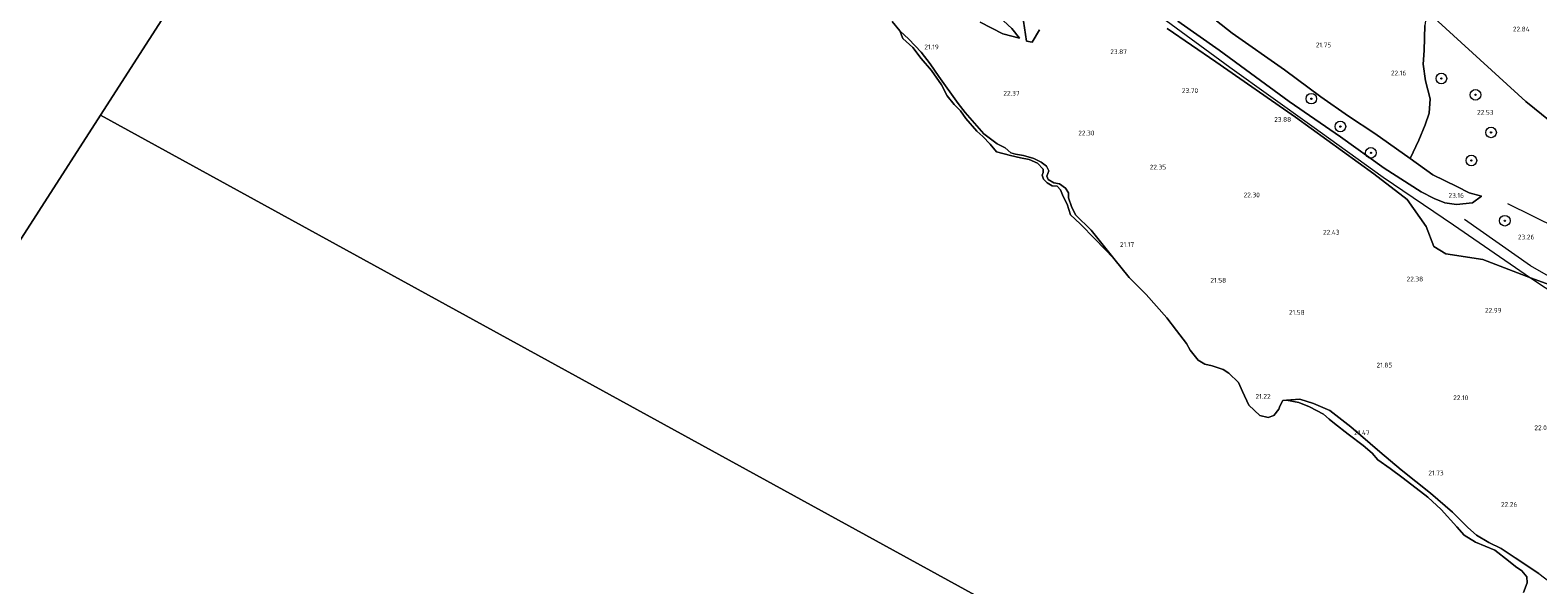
# Model space of a CAD drawing. Header units: metres. Extents: x 185049 to 189876, y 349292 to 352302.
# Tile 93 of 256: x 187055 to 187622, y 350680 to 350889. Entities that reach past the tile are written whole.
import ezdxf
from ezdxf.enums import TextEntityAlignment as Align

# ---------------------------------------------------------------- set-up
doc = ezdxf.new("R2010")
doc.units = ezdxf.units.M
for name, color, linetype, lineweight in [('B-WE-GR-BOOM-S', 90, 'Continuous', 25), ('B-WE-GR-GRAS-GV', 60, 'Continuous', 13), ('B-WE-GW-OPHOGING_KRUIN-G', 90, 'Continuous', 18), ('B-WE-GW-TALUD_KRUIN-G', 90, 'Continuous', 18), ('B-WE-GW-TALUD_TEEN-G', 90, 'Continuous', 18), ('B-WE-OG-BREUKLIJN-G', 7, 'Continuous', 18), ('B-WE-OG-HOOGTELIJN-G', 7, 'Continuous', 18), ('B-WE-OG-TERREIN_GROEN-GV', 7, 'Continuous', 18), ('B-WE-OG-WATER_POEL-GV', 7, 'Continuous', 18), ('X-XX-AL-HOOGTELABEL-S', 7, 'Continuous', 25)]:
    doc.layers.add(name, color=color, linetype=linetype, lineweight=lineweight)
doc.styles.add('NLCS-ISO-ANNOTATIVE-T18', font='NLCS-ISO.ttf', dxfattribs={"height": 1.8})

# ---------------------------------------------------------------- blocks, each defined once
blk = doc.blocks.new('SAL-HOOGTELABEL-SO')
at = {"color": 0, "linetype": 'ByBlock', "lineweight": -2, "style": 'NLCS-ISO-ANNOTATIVE-T18'}
blk.add_attdef('HOOGTE', text='', height=1.8, dxfattribs=at).set_placement((2.79, 0), align=Align.RIGHT)
blk = doc.blocks.new('SGR-BOOM_01-SO')
at = {"linetype": 'ByBlock', "lineweight": 18}
h = blk.add_hatch(color=0, dxfattribs=at)
h.dxf.hatch_style = 1
edge = h.paths.add_edge_path()
edge.add_arc((0, 0), 0.25, 0, 360)
at = {"color": 0, "linetype": 'ByBlock', "lineweight": 18}
for radius in [2, 0.25]:
    blk.add_circle((0, 0), radius, dxfattribs=at)

msp = doc.modelspace()

# ---------------------------------------------------------------- linework, layer by layer
at = {"layer": 'B-WE-GR-GRAS-GV'}
for points in [[(187650.157, 350835.931, 22.259), (187617.541, 350862.449, 22.388), (187580.253, 350896.447, 22.559)], [(187580.253, 350896.447, 22.559), (187617.541, 350862.449, 22.388), (187650.157, 350835.931, 22.259)], [(187434.616, 350889.499, 24.73), (187431.837, 350884.836, 24.446), (187429.68, 350885.15, 24.541), (187428.166, 350895.186, 25.54)], [(187626.547, 350793.45, 24.004), (187619.267, 350796.108, 24.162), (187601.302, 350802.965, 23.872), (187587.397, 350805.072, 23.535), (187582.834, 350807.885, 23.577), (187579.956, 350815.353, 23.423), (187572.847, 350825.606, 24.055), (187560.315, 350835.188, 24.129), (187530.908, 350856.524, 24.234), (187500.875, 350877.423, 24.224), (187482.644, 350889.902, 24.656)], [(187501.182, 350892.808, 21.961), (187506.984, 350888.229, 22.14), (187526.683, 350874.408, 22.019), (187540.376, 350864.267, 21.996), (187550.75, 350856.916, 22.21), (187560.667, 350850.476, 22.012), (187573.963, 350840.974, 21.899), (187582.463, 350834.832, 22.202), (187591.595, 350830.473, 22.501), (187596.206, 350828.08, 22.574), (187600.78, 350826.82, 22.656), (187597.479, 350824.259, 23.168), (187591.379, 350823.672, 23.727), (187586.991, 350824.3, 23.84), (187583.067, 350825.942, 23.886), (187578.076, 350828.458, 23.886), (187564.172, 350837.392, 23.855), (187547.784, 350849.174, 23.956), (187528.518, 350862.472, 23.952), (187513.989, 350873.167, 24.209), (187502.106, 350881.785, 24.255), (187486.636, 350892.695, 24.282)], [(187486.636, 350892.695, 24.282), (187502.106, 350881.785, 24.255), (187513.989, 350873.167, 24.209), (187528.518, 350862.472, 23.952), (187547.784, 350849.174, 23.956), (187564.172, 350837.392, 23.855), (187578.076, 350828.458, 23.886), (187583.067, 350825.942, 23.886), (187586.991, 350824.3, 23.84), (187591.379, 350823.672, 23.727), (187597.479, 350824.259, 23.168), (187600.78, 350826.82, 22.656), (187596.206, 350828.08, 22.574), (187591.595, 350830.473, 22.501), (187582.463, 350834.832, 22.202), (187573.963, 350840.974, 21.899), (187577.296, 350847.933, 21.981), (187579.648, 350853.659, 22.33), (187581.126, 350858.05, 22.427), (187581.495, 350863.421, 22.454), (187579.814, 350870.235, 22.512), (187578.908, 350876.496, 22.466), (187579.281, 350881.643, 22.602), (187579.457, 350891.076, 22.567)]]:
    msp.add_polyline3d(points, dxfattribs=at)
at = {"layer": 'B-WE-GW-OPHOGING_KRUIN-G'}
msp.add_polyline3d([(187480.317, 350894.379, 24.593), (187506.131, 350875.439, 24.255), (187537.061, 350853.272, 24.096), (187563.852, 350833.965, 24.073), (187590.228, 350816.074, 24.038), (187619.267, 350796.108, 24.162), (187636.229, 350784.912, 24.057), (187656.84, 350770.913, 24.17), (187687.744, 350751.216, 24.259)], dxfattribs=at)
at = {"layer": 'B-WE-GW-TALUD_KRUIN-G'}
for points in [[(187427.019, 350886.288, 24.372), (187424.187, 350889.97, 24.705), (187420.993, 350892.83, 24.822), (187417.995, 350894.741, 24.896), (187414.315, 350897.121, 24.973), (187411.551, 350898.941, 25.128), (187409.426, 350900.748, 25.264), (187407.48, 350902.738, 25.357), (187404.808, 350905.422, 25.361), (187401.322, 350908.518, 25.377), (187397.502, 350911.384, 25.354), (187392.465, 350915.099, 25.354), (187385.793, 350919.673, 25.361), (187379.336, 350923.995, 25.361), (187375.252, 350926.186, 25.458), (187369.761, 350929.082, 25.458), (187367.198, 350930.344, 25.369)], [(187486.636, 350892.695, 24.282), (187502.106, 350881.785, 24.255), (187513.989, 350873.167, 24.209), (187528.518, 350862.472, 23.952), (187547.784, 350849.174, 23.956), (187564.172, 350837.392, 23.855), (187578.076, 350828.458, 23.886), (187583.067, 350825.942, 23.886), (187586.991, 350824.3, 23.84), (187591.379, 350823.672, 23.727), (187597.479, 350824.259, 23.168), (187600.78, 350826.82, 22.656)], [(187381.989, 350889.128, 20.905), (187385.443, 350885.93, 21.08), (187389.996, 350881.001, 21.147), (187393.46, 350876.669, 21.114), (187396.725, 350871.931, 21.187), (187403.967, 350861.731, 21.204), (187406.642, 350858.35, 21.232), (187413.639, 350850.341, 21.288), (187418.636, 350846.575, 21.345), (187421.624, 350844.986, 21.384), (187423.756, 350843.189, 21.655), (187425.601, 350842.599, 21.818), (187428.604, 350842.195, 21.931), (187432.444, 350841.067, 21.925), (187435.204, 350839.653, 21.858), (187437.157, 350838.131, 21.717), (187438.029, 350836.323, 21.553), (187437.339, 350834.402, 21.283), (187437.778, 350833.12, 21.277), (187439.956, 350831.802, 21.283), (187442.127, 350831.492, 21.328), (187444.333, 350829.846, 21.44), (187445.533, 350828.066, 21.407), (187445.498, 350826.2, 21.283), (187446.557, 350822.983, 21.277), (187448.146, 350819.819, 21.277), (187453.941, 350813.968, 21.305), (187462.531, 350803.316, 20.936)], [(187527.415, 350750.082, 20.936), (187532.53, 350750.401, 21.285), (187537.685, 350748.754, 21.5), (187543.756, 350746.157, 21.5), (187551.722, 350739.996, 21.387), (187562.538, 350730.556, 21.438), (187570.609, 350723.842, 21.404), (187581.697, 350714.958, 21.297), (187589.922, 350707.917, 21.201), (187595.717, 350702.066, 21.19), (187598.942, 350699.168, 21.178), (187603.552, 350696.408, 21.246), (187608.209, 350694.127, 21.297), (187613.456, 350690.616, 21.353), (187622.377, 350684.74, 21.308), (187628.236, 350680.301, 21.81), (187635.771, 350674.414, 22.323), (187638.635, 350672.572, 22.509), (187644.765, 350668.942, 22.655), (187654.183, 350663.952, 22.745), (187656.518, 350661.929, 22.768), (187658.683, 350658.95, 22.775), (187660.324, 350656.845, 22.863)]]:
    msp.add_polyline3d(points, dxfattribs=at)
at = {"layer": 'B-WE-GW-TALUD_TEEN-G'}
for points in [[(187573.963, 350840.974, 21.899), (187560.667, 350850.476, 22.012), (187550.75, 350856.916, 22.21), (187540.376, 350864.267, 21.996), (187526.683, 350874.408, 22.019), (187506.984, 350888.229, 22.14), (187501.182, 350892.808, 21.961), (187501.212, 350893.659, 21.973), (187504.535, 350898.393, 22.194)], [(187412.281, 350892.351, 23.331), (187420.747, 350887.988, 23.84), (187427.019, 350886.288, 24.372)], [(187600.78, 350826.82, 22.656), (187596.206, 350828.08, 22.574), (187591.595, 350830.473, 22.501), (187582.463, 350834.832, 22.202), (187573.963, 350840.974, 21.899)]]:
    msp.add_polyline3d(points, dxfattribs=at)
at = {"layer": 'B-WE-OG-BREUKLIJN-G'}
msp.add_polyline3d([(187745.312, 350740.3, 22.835), (187738.713, 350739.42, 22.9), (187724.668, 350744.5, 22.988), (187705.545, 350756.18, 22.988), (187678.945, 350773.407, 22.824), (187657.902, 350792.709, 22.66), (187644.267, 350806.498, 22.419), (187629.508, 350814.67, 22.517), (187610.715, 350823.875, 22.496)], dxfattribs=at)
at = {"layer": 'B-WE-OG-HOOGTELIJN-G'}
msp.add_polyline3d([(187754.894, 350735.008, 23.981), (187745.555, 350724.162, 24.157), (187741.711, 350722.961, 24.091), (187737.337, 350723.475, 24.157), (187719.232, 350736.884, 23.927), (187705.641, 350745.34, 23.992), (187685.954, 350754.469, 24.058), (187666.405, 350767.728, 24.135), (187649.306, 350780.215, 24.31), (187633.897, 350792.132, 24.178), (187619.205, 350800.613, 24.146), (187594.392, 350817.992, 24.091)], dxfattribs=at)
at = {"layer": 'B-WE-OG-TERREIN_GROEN-GV'}
for points in [[(187577.296, 350847.933, 21.981), (187573.963, 350840.974, 21.899), (187560.667, 350850.476, 22.012), (187550.75, 350856.916, 22.21), (187540.376, 350864.267, 21.996), (187526.683, 350874.408, 22.019), (187506.984, 350888.229, 22.14), (187501.182, 350892.808, 21.961), (187501.212, 350893.659, 21.973), (187504.535, 350898.393, 22.194), (187512.734, 350912.479, 22.082), (187522.908, 350930.258, 22.283), (187528.835, 350940.85, 22.485), (187557.688, 350915.337, 22.559), (187580.253, 350896.447, 22.559), (187579.457, 350891.076, 22.567), (187579.281, 350881.643, 22.602), (187578.908, 350876.496, 22.466), (187579.814, 350870.235, 22.512), (187581.495, 350863.421, 22.454), (187581.126, 350858.05, 22.427), (187579.648, 350853.659, 22.33)], [(187453.941, 350813.968, 21.305), (187462.531, 350803.316, 20.936), (187455.473, 350810.666, 20.936), (187449.924, 350816.38, 20.936), (187446.219, 350819.859, 20.936), (187444.957, 350823.765, 20.874), (187443.47, 350826.752, 20.874), (187442.492, 350829.24, 20.874), (187441.271, 350830.591, 20.874), (187439.278, 350830.751, 20.874), (187437.429, 350831.845, 20.874), (187436.082, 350833.195, 20.874), (187435.566, 350834.703, 20.874), (187435.936, 350835.715, 20.874), (187435.899, 350837.05, 20.874), (187433.764, 350839.226, 20.874), (187430.652, 350840.688, 20.874), (187427.445, 350841.317, 20.874), (187423.708, 350842.143, 20.874), (187418.428, 350843.537, 20.874), (187415.973, 350846.373, 20.874), (187413.266, 350849.283, 20.874), (187410.993, 350851.33, 20.874), (187406.796, 350856.117, 20.874), (187404.91, 350858.958, 20.874), (187402.499, 350861.374, 20.874), (187399.794, 350864.554, 20.874), (187397.66, 350868.687, 20.874), (187393.889, 350874.097, 20.874), (187390.072, 350878.647, 20.874), (187386.884, 350882.811, 20.874), (187383.214, 350886.193, 20.874), (187381.989, 350889.128, 20.905), (187385.443, 350885.93, 21.08), (187389.996, 350881.001, 21.147), (187393.46, 350876.669, 21.114), (187396.725, 350871.931, 21.187), (187403.967, 350861.731, 21.204), (187406.642, 350858.35, 21.232), (187413.639, 350850.341, 21.288), (187418.636, 350846.575, 21.345), (187421.624, 350844.986, 21.384), (187423.756, 350843.189, 21.655), (187425.601, 350842.599, 21.818), (187428.604, 350842.195, 21.931), (187432.444, 350841.067, 21.925), (187435.204, 350839.653, 21.858), (187437.157, 350838.131, 21.717), (187438.029, 350836.323, 21.553), (187437.339, 350834.402, 21.283), (187437.778, 350833.12, 21.277), (187439.956, 350831.802, 21.283), (187442.127, 350831.492, 21.328), (187444.333, 350829.846, 21.44), (187445.533, 350828.066, 21.407), (187445.498, 350826.2, 21.283), (187446.557, 350822.983, 21.277), (187448.146, 350819.819, 21.277)]]:
    msp.add_polyline3d(points, close=True, dxfattribs=at)
for points in [[(187622.377, 350684.74, 21.308), (187613.456, 350690.616, 21.353), (187608.209, 350694.127, 21.297), (187603.552, 350696.408, 21.246), (187598.942, 350699.168, 21.178), (187595.717, 350702.066, 21.19), (187589.922, 350707.917, 21.201), (187581.697, 350714.958, 21.297), (187570.609, 350723.842, 21.404), (187562.538, 350730.556, 21.438), (187551.722, 350739.996, 21.387), (187543.756, 350746.157, 21.5), (187537.685, 350748.754, 21.5), (187532.53, 350750.401, 21.285), (187527.415, 350750.082, 20.936), (187526.106, 350749.889, 20.936), (187525.026, 350747.711, 20.936), (187524.527, 350746.577, 20.936), (187522.721, 350744.247, 20.936), (187520.624, 350743.544, 20.936), (187517.394, 350744.291, 20.936), (187513.268, 350748.123, 20.936), (187510.98, 350753.27, 20.936), (187509.454, 350756.64, 20.936), (187505.788, 350760.133, 20.936), (187503.684, 350761.568, 20.936), (187499.513, 350762.947, 20.936), (187496.727, 350763.597, 20.936), (187494.195, 350765.034, 20.936), (187491.179, 350768.801, 20.936), (187489.817, 350771.38, 20.936), (187486.129, 350776.305, 20.936), (187482.5, 350781.036, 20.936), (187474.66, 350789.785, 20.936), (187468.344, 350796.229, 20.936), (187462.531, 350803.316, 20.936), (187453.941, 350813.968, 21.305), (187448.146, 350819.819, 21.277), (187446.557, 350822.983, 21.277), (187445.498, 350826.2, 21.283), (187445.533, 350828.066, 21.407), (187444.333, 350829.846, 21.44), (187442.127, 350831.492, 21.328), (187439.956, 350831.802, 21.283), (187437.778, 350833.12, 21.277), (187437.339, 350834.402, 21.283), (187438.029, 350836.323, 21.553), (187437.157, 350838.131, 21.717), (187435.204, 350839.653, 21.858), (187432.444, 350841.067, 21.925), (187428.604, 350842.195, 21.931), (187425.601, 350842.599, 21.818), (187423.756, 350843.189, 21.655), (187421.624, 350844.986, 21.384), (187418.636, 350846.575, 21.345), (187413.639, 350850.341, 21.288), (187406.642, 350858.35, 21.232), (187403.967, 350861.731, 21.204), (187396.725, 350871.931, 21.187), (187393.46, 350876.669, 21.114), (187389.996, 350881.001, 21.147), (187385.443, 350885.93, 21.08), (187381.989, 350889.128, 20.905), (187379.128, 350892.614, 20.905)], [(187424.187, 350889.97, 24.705), (187427.019, 350886.288, 24.372), (187420.747, 350887.988, 23.84), (187412.281, 350892.351, 23.331)], [(187412.281, 350892.351, 23.331), (187420.747, 350887.988, 23.84), (187427.019, 350886.288, 24.372), (187424.187, 350889.97, 24.705)], [(187428.166, 350895.186, 25.54), (187429.68, 350885.15, 24.541), (187431.837, 350884.836, 24.446), (187434.616, 350889.499, 24.73)], [(187482.644, 350889.902, 24.656), (187500.875, 350877.423, 24.224), (187530.908, 350856.524, 24.234), (187560.315, 350835.188, 24.129), (187572.847, 350825.606, 24.055), (187579.956, 350815.353, 23.423), (187582.834, 350807.885, 23.577), (187587.397, 350805.072, 23.535), (187601.302, 350802.965, 23.872), (187619.267, 350796.108, 24.162), (187626.547, 350793.45, 24.004)], [(187616.571, 350677.619, 20.936), (187618.049, 350681.307, 20.936), (187617.82, 350683.496, 20.936), (187615.927, 350685.791, 20.936), (187613.598, 350687.42, 20.936), (187611.015, 350689.54, 20.936), (187605.798, 350693.572, 20.936), (187602.243, 350695.064, 20.936), (187598.623, 350696.583, 20.936), (187594.306, 350699.18, 20.936), (187591.573, 350702.309, 20.936), (187585.674, 350708.918, 20.936), (187580.689, 350713.541, 20.936), (187571.406, 350720.66, 20.936), (187566.464, 350724.251, 20.936), (187561.856, 350727.585, 20.936), (187559.716, 350730.042, 20.936), (187556.338, 350732.933, 20.936), (187550.611, 350737.213, 20.936), (187545.485, 350741.291, 20.936), (187543.513, 350742.909, 20.936), (187541.333, 350744.809, 20.936), (187536.096, 350747.474, 20.936), (187532.048, 350749.085, 20.936), (187527.415, 350750.082, 20.936), (187532.53, 350750.401, 21.285), (187537.685, 350748.754, 21.5), (187543.756, 350746.157, 21.5), (187551.722, 350739.996, 21.387), (187562.538, 350730.556, 21.438), (187570.609, 350723.842, 21.404), (187581.697, 350714.958, 21.297), (187589.922, 350707.917, 21.201), (187595.717, 350702.066, 21.19), (187598.942, 350699.168, 21.178), (187603.552, 350696.408, 21.246), (187608.209, 350694.127, 21.297), (187613.456, 350690.616, 21.353), (187622.377, 350684.74, 21.308)]]:
    msp.add_polyline3d(points, dxfattribs=at)
at = {"layer": 'B-WE-OG-WATER_POEL-GV'}
for points in [[(187188.942, 351024.83, 20.947), (187081.371, 350857.363, 20.867), (186895.648, 350568.239, 20.932)], [(187451.494, 350654.058, 20.867), (187081.371, 350857.363, 20.867), (187188.942, 351024.83, 20.947)], [(187379.128, 350892.614, 20.905), (187381.989, 350889.128, 20.905), (187383.214, 350886.193, 20.874), (187386.884, 350882.811, 20.874), (187390.072, 350878.647, 20.874), (187393.889, 350874.097, 20.874), (187397.66, 350868.687, 20.874), (187399.794, 350864.554, 20.874), (187402.499, 350861.374, 20.874), (187404.91, 350858.958, 20.874), (187406.796, 350856.117, 20.874), (187410.993, 350851.33, 20.874), (187413.266, 350849.283, 20.874), (187415.973, 350846.373, 20.874), (187418.428, 350843.537, 20.874), (187423.708, 350842.143, 20.874), (187427.445, 350841.317, 20.874), (187430.652, 350840.688, 20.874), (187433.764, 350839.226, 20.874), (187435.899, 350837.05, 20.874), (187435.936, 350835.715, 20.874), (187435.566, 350834.703, 20.874), (187436.082, 350833.195, 20.874), (187437.429, 350831.845, 20.874), (187439.278, 350830.751, 20.874), (187441.271, 350830.591, 20.874), (187442.492, 350829.24, 20.874), (187443.47, 350826.752, 20.874), (187444.957, 350823.765, 20.874), (187446.219, 350819.859, 20.936), (187449.924, 350816.38, 20.936), (187455.473, 350810.666, 20.936), (187462.531, 350803.316, 20.936), (187468.344, 350796.229, 20.936), (187474.66, 350789.785, 20.936), (187482.5, 350781.036, 20.936), (187486.129, 350776.305, 20.936), (187489.817, 350771.38, 20.936), (187491.179, 350768.801, 20.936), (187494.195, 350765.034, 20.936), (187496.727, 350763.597, 20.936), (187499.513, 350762.947, 20.936), (187503.684, 350761.568, 20.936), (187505.788, 350760.133, 20.936), (187509.454, 350756.64, 20.936), (187510.98, 350753.27, 20.936), (187513.268, 350748.123, 20.936), (187517.394, 350744.291, 20.936), (187520.624, 350743.544, 20.936), (187522.721, 350744.247, 20.936), (187524.527, 350746.577, 20.936), (187525.026, 350747.711, 20.936), (187526.106, 350749.889, 20.936), (187527.415, 350750.082, 20.936), (187532.048, 350749.085, 20.936), (187536.096, 350747.474, 20.936), (187541.333, 350744.809, 20.936), (187543.513, 350742.909, 20.936), (187545.485, 350741.291, 20.936), (187550.611, 350737.213, 20.936), (187556.338, 350732.933, 20.936), (187559.716, 350730.042, 20.936), (187561.856, 350727.585, 20.936), (187566.464, 350724.251, 20.936), (187571.406, 350720.66, 20.936), (187580.689, 350713.541, 20.936), (187585.674, 350708.918, 20.936), (187591.573, 350702.309, 20.936), (187594.306, 350699.18, 20.936), (187598.623, 350696.583, 20.936), (187602.243, 350695.064, 20.936), (187605.798, 350693.572, 20.936), (187611.015, 350689.54, 20.936), (187613.598, 350687.42, 20.936), (187615.927, 350685.791, 20.936), (187617.82, 350683.496, 20.936), (187618.049, 350681.307, 20.936), (187616.571, 350677.619, 20.936)], [(186895.648, 350568.239, 20.932), (187081.371, 350857.363, 20.867), (187451.494, 350654.058, 20.867)]]:
    msp.add_polyline3d(points, dxfattribs=at)

# ---------------------------------------------------------------- block references
at = {"layer": 'B-WE-GR-BOOM-S'}
for p in [(187585.72, 350871.115, 22.328), (187598.563, 350864.99, 22.507), (187536.815, 350863.527, 22.528), (187547.74, 350853.03, 23.001), (187604.413, 350850.819, 22.634), (187559.214, 350843.141, 23.497), (187597.009, 350840.252, 22.254), (187609.59, 350817.586, 23.34)]:
    msp.add_blockref('SGR-BOOM_01-SO', p, dxfattribs=at)
at = {"layer": 'X-XX-AL-HOOGTELABEL-S'}
for p, values in [((187616.166, 350888.835, 22.843), {'HOOGTE': '22.84'}), ((187393.882, 350882.109, 21.189), {'HOOGTE': '21.19'}), ((187541.527, 350882.862, 21.752), {'HOOGTE': '21.75'}), ((187464.658, 350880.312, 23.867), {'HOOGTE': '23.87'}), ((187569.741, 350872.283, 22.155), {'HOOGTE': '22.16'}), ((187491.458, 350865.681, 23.704), {'HOOGTE': '23.70'}), ((187424.302, 350864.666, 22.369), {'HOOGTE': '22.37'}), ((187526.437, 350854.801, 23.883), {'HOOGTE': '23.88'}), ((187602.536, 350857.453, 22.528), {'HOOGTE': '22.53'}), ((187452.44, 350849.687, 22.299), {'HOOGTE': '22.30'}), ((187479.406, 350836.868, 22.353), {'HOOGTE': '22.35'}), ((187514.651, 350826.383, 22.299), {'HOOGTE': '22.30'}), ((187591.43, 350826.226, 23.161), {'HOOGTE': '23.16'}), ((187544.66, 350812.35, 22.431), {'HOOGTE': '22.43'}), ((187617.897, 350810.538, 23.261), {'HOOGTE': '23.26'}), ((187467.378, 350807.731, 21.173), {'HOOGTE': '21.17'}), ((187501.986, 350794.266, 21.577), {'HOOGTE': '21.58'}), ((187576.082, 350794.725, 22.377), {'HOOGTE': '22.38'}), ((187531.515, 350782.175, 21.577), {'HOOGTE': '21.58'}), ((187605.599, 350782.935, 22.986), {'HOOGTE': '22.99'}), ((187564.473, 350762.317, 21.849), {'HOOGTE': '21.85'}), ((187518.705, 350750.537, 21.216), {'HOOGTE': '21.22'}), ((187593.068, 350750.028, 22.101), {'HOOGTE': '22.10'}), ((187555.959, 350736.902, 21.468), {'HOOGTE': '21.47'}), ((187623.999, 350738.722, 22.066), {'HOOGTE': '22.07'}), ((187583.803, 350721.724, 21.728), {'HOOGTE': '21.73'}), ((187611.489, 350709.868, 22.264), {'HOOGTE': '22.26'})]:
    msp.add_blockref('SAL-HOOGTELABEL-SO', p, dxfattribs=at).add_auto_attribs(values)

doc.saveas('drawing.dxf')
